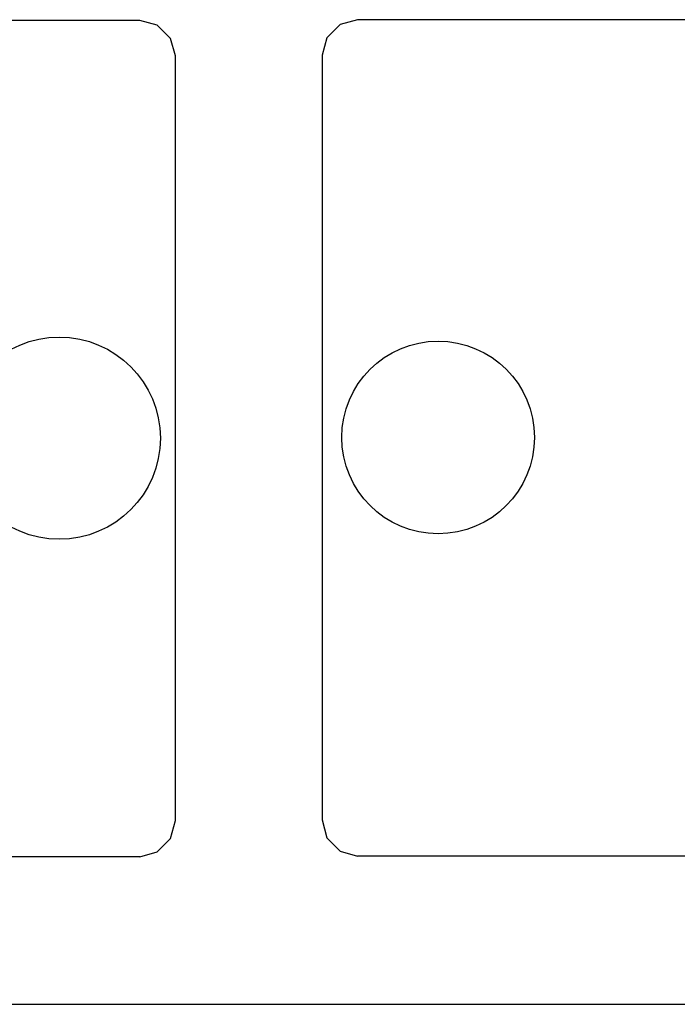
# Model space of a CAD drawing. Header units: millimetres. Extents: x 83969 to 163860, y -22594 to 4849.
# Tile 102 of 115: x 163513.14 to 163514.75, y -21346.69 to -21344.28. Entities that reach past the tile are written whole.
import ezdxf

# ---------------------------------------------------------------- set-up
doc = ezdxf.new("R2010")
doc.units = ezdxf.units.MM
doc.layers.get('0').update_dxf_attribs({"color": 251, "lineweight": 0})
doc.layers.add('! PT Opisy Legenda 2', color=7, linetype='Continuous')

# ---------------------------------------------------------------- blocks, each defined once
blk = doc.blocks.new('Panel QuickNet na 4 sloty_1U')
at = {"color": 0}
for p, q in [((14.26704303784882, 3.833134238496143), (14.19940637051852, 3.814687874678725)), ((24.06206222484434, 3.833134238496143), (14.26704303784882, 3.833134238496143)), ((13.41936640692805, 3.830283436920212), (3.624347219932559, 3.830283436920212)), ((13.48700307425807, 3.811837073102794), (13.41936640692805, 3.830283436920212)), ((13.5392677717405, 3.759572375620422), (13.48700307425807, 3.811837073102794)), ((14.19940637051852, 3.814687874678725), (14.14714167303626, 3.762423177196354)), ((13.55771413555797, 3.691935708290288), (13.5392677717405, 3.759572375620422)), ((14.14714167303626, 3.762423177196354), (14.1286953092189, 3.694786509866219)), ((13.55771413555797, 0.715922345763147), (13.55771413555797, 3.691935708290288)), ((14.1286953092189, 3.694786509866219), (14.1286953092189, 0.71877314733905)), ((13.5392677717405, 0.6452112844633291), (13.55771413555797, 0.715922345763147)), ((14.1286953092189, 0.71877314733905), (14.14714167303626, 0.6480620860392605)), ((13.48700307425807, 0.5929465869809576), (13.5392677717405, 0.6452112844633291)), ((14.14714167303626, 0.6480620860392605), (14.19940637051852, 0.595797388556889)), ((13.41936640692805, 0.5745002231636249), (13.48700307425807, 0.5929465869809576)), ((14.19940637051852, 0.595797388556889), (14.26704303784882, 0.5773510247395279)), ((24.06206222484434, 0.5773510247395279), (14.26704303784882, 0.5773510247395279)), ((13.41936640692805, 0.5745002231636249), (3.624347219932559, 0.5745002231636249)), ((2.222499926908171, 1.631873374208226e-07), (46.67249992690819, 1.631873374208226e-07))]:
    blk.add_line(p, q, dxfattribs=at)
blk = doc.blocks.new('FAP - 6xLC_poziom')
at = {"color": 0}
for p, q in [((0.070711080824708, 3.237336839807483), (0.01844638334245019, 3.185072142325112)), ((0.1383477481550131, 3.255783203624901), (0.070711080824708, 3.237336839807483)), ((9.933366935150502, 3.255783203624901), (0.1383477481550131, 3.255783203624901)), ((10.00100360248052, 3.237336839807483), (9.933366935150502, 3.255783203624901)), ((10.05326829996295, 3.185072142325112), (10.00100360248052, 3.237336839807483)), ((0.01844638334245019, 3.185072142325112), (1.952508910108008e-08, 3.117435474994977)), ((10.07171466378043, 3.117435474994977), (10.05326829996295, 3.185072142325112)), ((1.952508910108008e-08, 3.117435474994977), (1.952508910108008e-08, 0.1414221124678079)), ((10.07171466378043, 0.1414221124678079), (10.07171466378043, 3.117435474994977)), ((1.952508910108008e-08, 0.1414221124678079), (0.01844638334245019, 0.07071105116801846)), ((10.05326829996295, 0.07071105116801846), (10.07171466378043, 0.1414221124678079)), ((0.01844638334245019, 0.07071105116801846), (0.070711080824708, 0.01844635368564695)), ((10.00100360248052, 0.01844635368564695), (10.05326829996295, 0.07071105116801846)), ((0.070711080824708, 0.01844635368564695), (0.1383477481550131, -1.013171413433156e-08)), ((9.933366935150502, -1.013171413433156e-08), (10.00100360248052, 0.01844635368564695)), ((9.933366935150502, -1.013171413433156e-08), (0.1383477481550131, -1.013171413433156e-08))]:
    blk.add_line(p, q, dxfattribs=at)
for centre, radius in [((0.4519359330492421, 1.629428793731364), 0.3750760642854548), ((9.61977875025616, 1.629428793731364), 0.3935224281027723)]:
    blk.add_circle(centre, radius, dxfattribs=at)

msp = doc.modelspace()

# ---------------------------------------------------------------- block references
at = {"layer": '! PT Opisy Legenda 2', "xscale": 0.6288110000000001, "yscale": 0.6288110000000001, "zscale": 0.6288110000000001}
for name, p in [('Panel QuickNet na 4 sloty_1U', (163504.9957275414, -21346.69015012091)), ('FAP - 6xLC_poziom', (163507.1877623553, -21346.32889805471)), ('FAP - 6xLC_poziom', (163513.8800065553, -21346.32710543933))]:
    msp.add_blockref(name, p, dxfattribs=at)

doc.saveas('drawing.dxf')
